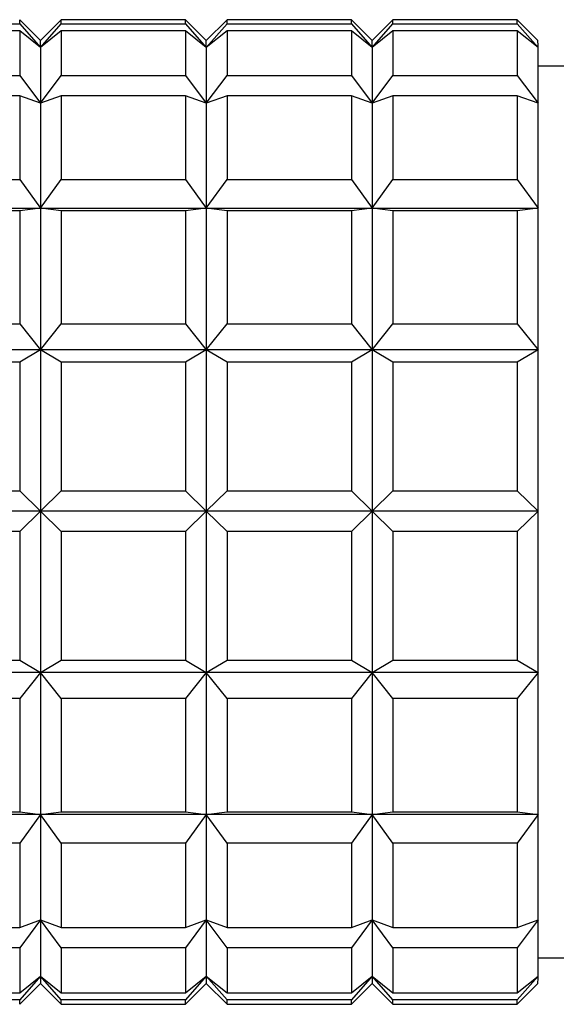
# Model space of a CAD drawing. Header units: inches. Extents: x 1.5 to 32, y 0 to 21.9.
# Tile 30 of 64: x 10.077 to 10.281, y 16.406 to 16.78. Entities that reach past the tile are written whole.
import ezdxf

# ---------------------------------------------------------------- set-up
doc = ezdxf.new("R2010")
doc.units = ezdxf.units.IN
doc.header["$MEASUREMENT"] = 0

msp = doc.modelspace()

# ---------------------------------------------------------------- linework, layer by layer
at = {"color": 7, "linetype": 'Continuous', "lineweight": 25}
for p, q in [((10.0849748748, 16.7720037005), (10.0771008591, 16.7798777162)), ((10.0928488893, 16.7798777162), (10.0849748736, 16.7720037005)), ((10.1400929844, 16.7798777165), (10.09284889, 16.7798777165)), ((10.1479670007, 16.7720037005), (10.140092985, 16.7798777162)), ((10.1558410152, 16.7798777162), (10.1479669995, 16.7720037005)), ((10.2030851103, 16.7798777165), (10.1558410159, 16.7798777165)), ((10.2109591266, 16.7720037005), (10.2030851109, 16.7798777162)), ((10.2188331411, 16.7798777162), (10.2109591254, 16.7720037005)), ((10.2660772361, 16.7798777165), (10.2188331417, 16.7798777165)), ((10.2739512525, 16.7720037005), (10.2660772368, 16.7798777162)), ((10.0298581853, 16.7782639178), (10.0771022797, 16.7782639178)), ((10.0771031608, 16.7756119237), (10.0298590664, 16.7756119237)), ((10.0771022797, 16.7782639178), (10.0849766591, 16.7693379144)), ((10.0849766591, 16.7693379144), (10.0771031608, 16.7756119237)), ((10.0849766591, 16.7693379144), (10.0928503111, 16.7782639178)), ((10.0928511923, 16.7756119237), (10.0849766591, 16.7693379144)), ((10.0928503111, 16.7782639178), (10.1400944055, 16.7782639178)), ((10.1400952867, 16.7756119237), (10.0928511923, 16.7756119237)), ((10.1400944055, 16.7782639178), (10.147968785, 16.7693379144)), ((10.147968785, 16.7693379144), (10.1400952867, 16.7756119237)), ((10.147968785, 16.7693379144), (10.155842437, 16.7782639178)), ((10.1558433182, 16.7756119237), (10.147968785, 16.7693379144)), ((10.155842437, 16.7782639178), (10.2030865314, 16.7782639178)), ((10.2030874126, 16.7756119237), (10.1558433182, 16.7756119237)), ((10.2030865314, 16.7782639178), (10.2109609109, 16.7693379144)), ((10.2109609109, 16.7693379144), (10.2030874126, 16.7756119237)), ((10.2109609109, 16.7693379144), (10.2188345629, 16.7782639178)), ((10.218835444, 16.7756119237), (10.2109609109, 16.7693379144)), ((10.2188345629, 16.7782639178), (10.2660786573, 16.7782639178)), ((10.2660795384, 16.7756119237), (10.218835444, 16.7756119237)), ((10.2660786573, 16.7782639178), (10.2739530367, 16.7693379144)), ((10.2739530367, 16.7693379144), (10.2660795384, 16.7756119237)), ((10.3999355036, 16.7621611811), (10.2739546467, 16.7621611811)), ((10.0298617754, 16.758698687), (10.0771058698, 16.758698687)), ((10.0771058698, 16.758698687), (10.0849800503, 16.7481651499)), ((10.0849800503, 16.7481651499), (10.0928539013, 16.758698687)), ((10.0928539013, 16.758698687), (10.1400979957, 16.758698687)), ((10.1400979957, 16.758698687), (10.1479721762, 16.7481651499)), ((10.1479721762, 16.7481651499), (10.1558460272, 16.758698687)), ((10.1558460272, 16.758698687), (10.2030901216, 16.758698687)), ((10.2030901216, 16.758698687), (10.2109643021, 16.7481651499)), ((10.2109643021, 16.7481651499), (10.218838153, 16.758698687)), ((10.218838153, 16.758698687), (10.2660822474, 16.758698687)), ((10.2660822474, 16.758698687), (10.273956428, 16.7481651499)), ((10.0771066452, 16.7510079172), (10.0298625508, 16.7510079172)), ((10.0849800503, 16.7481651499), (10.0771066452, 16.7510079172)), ((10.0928546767, 16.7510079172), (10.0849800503, 16.7481651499)), ((10.1400987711, 16.7510079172), (10.0928546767, 16.7510079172)), ((10.1479721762, 16.7481651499), (10.1400987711, 16.7510079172)), ((10.1558468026, 16.7510079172), (10.1479721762, 16.7481651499)), ((10.203090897, 16.7510079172), (10.1558468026, 16.7510079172)), ((10.2109643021, 16.7481651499), (10.203090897, 16.7510079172)), ((10.2188389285, 16.7510079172), (10.2109643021, 16.7481651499)), ((10.2660830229, 16.7510079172), (10.2188389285, 16.7510079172)), ((10.273956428, 16.7481651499), (10.2660830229, 16.7510079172)), ((10.0298647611, 16.7191320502), (10.0771088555, 16.7191320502)), ((10.0771088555, 16.7191320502), (10.0849828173, 16.7082614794)), ((10.0849828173, 16.7082614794), (10.092856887, 16.7191320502)), ((10.092856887, 16.7191320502), (10.1401009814, 16.7191320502)), ((10.1401009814, 16.7191320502), (10.1479749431, 16.7082614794)), ((10.1479749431, 16.7082614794), (10.1558490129, 16.7191320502)), ((10.1558490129, 16.7191320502), (10.2030931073, 16.7191320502)), ((10.2030931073, 16.7191320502), (10.210967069, 16.7082614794)), ((10.210967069, 16.7082614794), (10.2188411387, 16.7191320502)), ((10.2188411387, 16.7191320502), (10.2660852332, 16.7191320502)), ((10.2660852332, 16.7191320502), (10.2739591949, 16.7082614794)), ((10.0219906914, 16.7082614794), (10.0849828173, 16.7082614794)), ((10.0771094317, 16.707330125), (10.0298653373, 16.707330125)), ((10.0849828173, 16.7082614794), (10.0771094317, 16.707330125)), ((10.0928574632, 16.707330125), (10.0849828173, 16.7082614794)), ((10.0849828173, 16.7082614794), (10.1479749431, 16.7082614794)), ((10.1401015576, 16.707330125), (10.0928574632, 16.707330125)), ((10.1479749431, 16.7082614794), (10.1401015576, 16.707330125)), ((10.1558495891, 16.707330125), (10.1479749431, 16.7082614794)), ((10.1479749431, 16.7082614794), (10.210967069, 16.7082614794)), ((10.2030936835, 16.707330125), (10.1558495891, 16.707330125)), ((10.210967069, 16.7082614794), (10.2030936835, 16.707330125)), ((10.2188417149, 16.707330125), (10.210967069, 16.7082614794)), ((10.210967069, 16.7082614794), (10.2739591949, 16.7082614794)), ((10.2660858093, 16.707330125), (10.2188417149, 16.707330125)), ((10.2739591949, 16.7082614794), (10.2660858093, 16.707330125)), ((10.0298667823, 16.6643363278), (10.0771108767, 16.6643363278)), ((10.0771108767, 16.6643363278), (10.0849846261, 16.6544398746)), ((10.0849846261, 16.6544398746), (10.0928589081, 16.6643363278)), ((10.0928589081, 16.6643363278), (10.1401030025, 16.6643363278)), ((10.1401030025, 16.6643363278), (10.147976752, 16.6544398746)), ((10.147976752, 16.6544398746), (10.155851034, 16.6643363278)), ((10.155851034, 16.6643363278), (10.2030951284, 16.6643363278)), ((10.2030951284, 16.6643363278), (10.2109688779, 16.6544398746)), ((10.2109688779, 16.6544398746), (10.2188431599, 16.6643363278)), ((10.2188431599, 16.6643363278), (10.2660872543, 16.6643363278)), ((10.2660872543, 16.6643363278), (10.2739610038, 16.6544398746)), ((10.0849846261, 16.6544398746), (10.0219925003, 16.6544398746)), ((10.0849846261, 16.6544398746), (10.0771111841, 16.6498467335)), ((10.0928592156, 16.6498467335), (10.0849846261, 16.6544398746)), ((10.147976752, 16.6544398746), (10.0849846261, 16.6544398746)), ((10.147976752, 16.6544398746), (10.14010331, 16.6498467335)), ((10.1558513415, 16.6498467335), (10.147976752, 16.6544398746)), ((10.2109688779, 16.6544398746), (10.147976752, 16.6544398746)), ((10.2109688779, 16.6544398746), (10.2030954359, 16.6498467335)), ((10.2188434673, 16.6498467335), (10.2109688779, 16.6544398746)), ((10.2739610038, 16.6544398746), (10.2109688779, 16.6544398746)), ((10.2739610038, 16.6544398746), (10.2660875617, 16.6498467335)), ((10.0771111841, 16.6498467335), (10.0298670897, 16.6498467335)), ((10.14010331, 16.6498467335), (10.0928592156, 16.6498467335)), ((10.2030954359, 16.6498467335), (10.1558513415, 16.6498467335)), ((10.2660875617, 16.6498467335), (10.2188434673, 16.6498467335)), ((10.0298675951, 16.6009206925), (10.0771116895, 16.6009206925)), ((10.0771116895, 16.6009206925), (10.0849852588, 16.5931920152)), ((10.0849852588, 16.5931920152), (10.092859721, 16.6009206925)), ((10.092859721, 16.6009206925), (10.1401038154, 16.6009206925)), ((10.1401038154, 16.6009206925), (10.1479773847, 16.5931920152)), ((10.1479773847, 16.5931920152), (10.1558518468, 16.6009206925)), ((10.1558518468, 16.6009206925), (10.2030959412, 16.6009206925)), ((10.2030959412, 16.6009206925), (10.2109695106, 16.5931920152)), ((10.2109695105, 16.5931920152), (10.2188439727, 16.6009206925)), ((10.2188439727, 16.6009206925), (10.2660880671, 16.6009206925)), ((10.2660880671, 16.6009206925), (10.2739616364, 16.5931920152)), ((10.0849852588, 16.5931920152), (10.0219931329, 16.5931920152)), ((10.0849852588, 16.5931920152), (10.0771116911, 16.5854910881)), ((10.0928597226, 16.5854910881), (10.0849852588, 16.5931920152)), ((10.1479773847, 16.5931920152), (10.0849852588, 16.5931920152)), ((10.1479773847, 16.5931920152), (10.140103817, 16.5854910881)), ((10.1558518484, 16.5854910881), (10.1479773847, 16.5931920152)), ((10.2109695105, 16.5931920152), (10.1479773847, 16.5931920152)), ((10.2109695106, 16.5931920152), (10.2030959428, 16.5854910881)), ((10.2188439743, 16.5854910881), (10.2109695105, 16.5931920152)), ((10.2739616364, 16.5931920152), (10.2109695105, 16.5931920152)), ((10.2739616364, 16.5931920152), (10.2660880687, 16.5854910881)), ((10.0771116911, 16.5854910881), (10.0298675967, 16.5854910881)), ((10.140103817, 16.5854910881), (10.0928597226, 16.5854910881)), ((10.2030959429, 16.5854910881), (10.1558518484, 16.5854910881)), ((10.2660880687, 16.5854910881), (10.2188439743, 16.5854910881)), ((10.0298671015, 16.5365340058), (10.0771111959, 16.5365340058)), ((10.0771111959, 16.5365340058), (10.0849846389, 16.531905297)), ((10.0849846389, 16.531905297), (10.0928592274, 16.5365340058)), ((10.0928592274, 16.5365340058), (10.1401033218, 16.5365340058)), ((10.1401033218, 16.5365340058), (10.1479767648, 16.531905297)), ((10.1479767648, 16.531905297), (10.1558513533, 16.5365340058)), ((10.1558513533, 16.5365340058), (10.2030954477, 16.5365340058)), ((10.2030954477, 16.5365340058), (10.2109688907, 16.531905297)), ((10.2109688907, 16.531905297), (10.2188434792, 16.5365340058)), ((10.2188434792, 16.5365340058), (10.2660875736, 16.5365340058)), ((10.2660875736, 16.5365340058), (10.2739610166, 16.531905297)), ((10.0849846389, 16.531905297), (10.021992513, 16.531905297)), ((10.0849846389, 16.531905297), (10.0771108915, 16.5220254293)), ((10.092858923, 16.5220254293), (10.0849846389, 16.531905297)), ((10.1479767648, 16.531905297), (10.0849846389, 16.531905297)), ((10.1479767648, 16.531905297), (10.1401030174, 16.5220254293)), ((10.1558510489, 16.5220254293), (10.1479767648, 16.531905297)), ((10.2109688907, 16.531905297), (10.1479767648, 16.531905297)), ((10.2109688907, 16.531905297), (10.2030951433, 16.5220254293)), ((10.2188431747, 16.5220254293), (10.2109688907, 16.531905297)), ((10.2739610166, 16.531905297), (10.2109688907, 16.531905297)), ((10.2739610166, 16.531905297), (10.2660872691, 16.5220254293)), ((10.0771108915, 16.5220254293), (10.0298667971, 16.5220254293)), ((10.1401030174, 16.5220254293), (10.092858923, 16.5220254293)), ((10.2030951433, 16.5220254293), (10.1558510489, 16.5220254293)), ((10.2660872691, 16.5220254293), (10.2188431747, 16.5220254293)), ((10.0849828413, 16.4779718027), (10.0219907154, 16.4779718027)), ((10.0298653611, 16.4789422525), (10.0771094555, 16.4789422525)), ((10.0849828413, 16.4779718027), (10.0771088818, 16.4671046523)), ((10.0771094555, 16.4789422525), (10.0849828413, 16.4779718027)), ((10.0849828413, 16.4779718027), (10.092857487, 16.4789422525)), ((10.1479749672, 16.4779718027), (10.0849828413, 16.4779718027)), ((10.0928569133, 16.4671046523), (10.0849828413, 16.4779718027)), ((10.092857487, 16.4789422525), (10.1401015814, 16.4789422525)), ((10.1479749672, 16.4779718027), (10.1401010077, 16.4671046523)), ((10.1401015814, 16.4789422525), (10.1479749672, 16.4779718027)), ((10.1479749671, 16.4779718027), (10.1558496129, 16.4789422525)), ((10.210967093, 16.4779718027), (10.1479749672, 16.4779718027)), ((10.1558490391, 16.4671046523), (10.1479749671, 16.4779718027)), ((10.1558496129, 16.4789422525), (10.2030937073, 16.4789422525)), ((10.210967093, 16.4779718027), (10.2030931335, 16.4671046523)), ((10.2030937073, 16.4789422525), (10.210967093, 16.4779718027)), ((10.210967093, 16.4779718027), (10.2188417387, 16.4789422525)), ((10.2739592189, 16.4779718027), (10.210967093, 16.4779718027)), ((10.218841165, 16.4671046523), (10.210967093, 16.4779718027)), ((10.2188417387, 16.4789422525), (10.2660858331, 16.4789422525)), ((10.2739592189, 16.4779718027), (10.2660852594, 16.4671046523)), ((10.2660858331, 16.4789422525), (10.2739592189, 16.4779718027)), ((10.0771088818, 16.4671046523), (10.0298647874, 16.4671046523)), ((10.1401010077, 16.4671046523), (10.0928569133, 16.4671046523)), ((10.2030931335, 16.4671046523), (10.1558490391, 16.4671046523)), ((10.2660852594, 16.4671046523), (10.218841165, 16.4671046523)), ((10.0298625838, 16.435091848), (10.0771066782, 16.435091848)), ((10.0849800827, 16.4378967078), (10.0771059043, 16.4273530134)), ((10.0771066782, 16.435091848), (10.0849800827, 16.4378967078)), ((10.0849800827, 16.4378967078), (10.0928547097, 16.435091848)), ((10.0928539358, 16.4273530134), (10.0849800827, 16.4378967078)), ((10.0928547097, 16.435091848), (10.1400988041, 16.435091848)), ((10.1479722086, 16.4378967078), (10.1400980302, 16.4273530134)), ((10.1400988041, 16.435091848), (10.1479722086, 16.4378967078)), ((10.1479722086, 16.4378967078), (10.1558468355, 16.435091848)), ((10.1558460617, 16.4273530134), (10.1479722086, 16.4378967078)), ((10.1558468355, 16.435091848), (10.2030909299, 16.435091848)), ((10.2109643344, 16.4378967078), (10.2030901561, 16.4273530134)), ((10.2030909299, 16.435091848), (10.2109643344, 16.4378967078)), ((10.2109643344, 16.4378967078), (10.2188389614, 16.435091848)), ((10.2188381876, 16.4273530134), (10.2109643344, 16.4378967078)), ((10.2188389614, 16.435091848), (10.2660830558, 16.435091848)), ((10.2739564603, 16.4378967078), (10.266082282, 16.4273530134)), ((10.2660830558, 16.435091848), (10.2739564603, 16.4378967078)), ((10.0771059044, 16.4273530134), (10.0298618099, 16.4273530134)), ((10.1400980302, 16.4273530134), (10.0928539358, 16.4273530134)), ((10.2030901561, 16.4273530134), (10.1558460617, 16.4273530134)), ((10.266082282, 16.4273530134), (10.2188381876, 16.4273530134)), ((10.2739546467, 16.4235785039), (10.3999355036, 16.4235785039)), ((10.0849766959, 16.4165136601), (10.0771023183, 16.4075651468)), ((10.0771031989, 16.4102717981), (10.0849766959, 16.4165136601)), ((10.0849766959, 16.4165136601), (10.0928512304, 16.4102717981)), ((10.0928503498, 16.4075651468), (10.0849766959, 16.4165136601)), ((10.1479688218, 16.4165136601), (10.1400944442, 16.4075651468)), ((10.1400953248, 16.4102717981), (10.1479688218, 16.4165136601)), ((10.1479688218, 16.4165136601), (10.1558433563, 16.4102717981)), ((10.1558424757, 16.4075651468), (10.1479688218, 16.4165136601)), ((10.2109609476, 16.4165136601), (10.2030865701, 16.4075651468)), ((10.2030874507, 16.4102717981), (10.2109609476, 16.4165136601)), ((10.2109609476, 16.4165136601), (10.2188354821, 16.4102717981)), ((10.2188346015, 16.4075651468), (10.2109609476, 16.4165136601)), ((10.2739530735, 16.4165136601), (10.2660786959, 16.4075651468)), ((10.2660795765, 16.4102717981), (10.2739530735, 16.4165136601)), ((10.0771008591, 16.4058619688), (10.0849748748, 16.4137359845)), ((10.0849748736, 16.4137359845), (10.0928488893, 16.4058619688)), ((10.140092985, 16.4058619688), (10.1479670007, 16.4137359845)), ((10.1479669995, 16.4137359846), (10.1558410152, 16.4058619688)), ((10.2030851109, 16.4058619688), (10.2109591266, 16.4137359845)), ((10.2109591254, 16.4137359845), (10.2188331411, 16.4058619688)), ((10.2660772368, 16.4058619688), (10.2739512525, 16.4137359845)), ((10.0298591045, 16.4102717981), (10.0771031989, 16.4102717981)), ((10.0928512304, 16.4102717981), (10.1400953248, 16.4102717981)), ((10.1558433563, 16.4102717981), (10.2030874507, 16.4102717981)), ((10.2188354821, 16.4102717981), (10.2660795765, 16.4102717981)), ((10.0771023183, 16.4075651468), (10.0298582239, 16.4075651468)), ((10.09284889, 16.4058619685), (10.1400929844, 16.4058619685)), ((10.1400944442, 16.4075651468), (10.0928503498, 16.4075651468)), ((10.1558410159, 16.4058619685), (10.2030851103, 16.4058619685)), ((10.2030865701, 16.4075651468), (10.1558424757, 16.4075651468)), ((10.2188331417, 16.4058619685), (10.2660772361, 16.4058619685)), ((10.2660786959, 16.4075651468), (10.2188346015, 16.4075651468))]:
    msp.add_line(p, q, dxfattribs=at)
at = {"color": 7, "linetype": 'Continuous', "lineweight": 25, "flags": 128}
for points in [[(10.0771031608, 16.7756119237), (10.0771035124, 16.7741875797), (10.0771038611, 16.7725619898), (10.0771042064, 16.7707369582), (10.077104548, 16.7687145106), (10.0771048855, 16.7664968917), (10.0771052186, 16.7640865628), (10.0771055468, 16.7614861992), (10.0771058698, 16.758698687)], [(10.0928511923, 16.7756119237), (10.0928515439, 16.7741875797), (10.0928518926, 16.7725619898), (10.0928522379, 16.7707369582), (10.0928525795, 16.7687145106), (10.092852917, 16.7664968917), (10.0928532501, 16.7640865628), (10.0928535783, 16.7614861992), (10.0928539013, 16.758698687)], [(10.1400952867, 16.7756119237), (10.1400956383, 16.7741875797), (10.140095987, 16.7725619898), (10.1400963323, 16.7707369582), (10.1400966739, 16.7687145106), (10.1400970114, 16.7664968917), (10.1400973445, 16.7640865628), (10.1400976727, 16.7614861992), (10.1400979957, 16.758698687)], [(10.1558433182, 16.7756119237), (10.1558436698, 16.7741875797), (10.1558440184, 16.7725619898), (10.1558443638, 16.7707369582), (10.1558447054, 16.7687145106), (10.1558450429, 16.7664968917), (10.1558453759, 16.7640865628), (10.1558457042, 16.7614861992), (10.1558460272, 16.758698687)], [(10.2030874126, 16.7756119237), (10.2030877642, 16.7741875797), (10.2030881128, 16.7725619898), (10.2030884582, 16.7707369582), (10.2030887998, 16.7687145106), (10.2030891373, 16.7664968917), (10.2030894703, 16.7640865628), (10.2030897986, 16.7614861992), (10.2030901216, 16.758698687)], [(10.218835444, 16.7756119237), (10.2188357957, 16.7741875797), (10.2188361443, 16.7725619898), (10.2188364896, 16.7707369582), (10.2188368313, 16.7687145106), (10.2188371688, 16.7664968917), (10.2188375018, 16.7640865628), (10.21883783, 16.7614861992), (10.218838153, 16.758698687)], [(10.2660795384, 16.7756119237), (10.2660798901, 16.7741875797), (10.2660802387, 16.7725619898), (10.266080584, 16.7707369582), (10.2660809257, 16.7687145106), (10.2660812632, 16.7664968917), (10.2660815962, 16.7640865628), (10.2660819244, 16.7614861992), (10.2660822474, 16.758698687)], [(10.0849766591, 16.7693379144), (10.0849771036, 16.7678269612), (10.0849775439, 16.7659829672), (10.0849779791, 16.7638094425), (10.0849784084, 16.7613105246), (10.084978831, 16.7584909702), (10.084979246, 16.7553561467), (10.0849796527, 16.7519120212), (10.0849800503, 16.7481651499)], [(10.147968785, 16.7693379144), (10.1479692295, 16.7678269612), (10.1479696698, 16.7659829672), (10.147970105, 16.7638094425), (10.1479705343, 16.7613105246), (10.1479709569, 16.7584909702), (10.1479713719, 16.7553561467), (10.1479717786, 16.7519120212), (10.1479721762, 16.7481651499)], [(10.2109609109, 16.7693379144), (10.2109613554, 16.7678269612), (10.2109617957, 16.7659829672), (10.2109622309, 16.7638094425), (10.2109626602, 16.7613105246), (10.2109630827, 16.7584909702), (10.2109634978, 16.7553561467), (10.2109639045, 16.7519120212), (10.2109643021, 16.7481651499)], [(10.273956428, 16.7481651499), (10.2739560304, 16.7519120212), (10.2739556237, 16.7553561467), (10.2739552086, 16.7584909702), (10.2739547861, 16.7613105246), (10.2739543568, 16.7638094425), (10.2739539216, 16.7659829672), (10.2739534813, 16.7678269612), (10.2739530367, 16.7693379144)], [(10.0771066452, 16.7510079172), (10.0771069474, 16.747595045), (10.0771072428, 16.7440104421), (10.0771075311, 16.7402580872), (10.077107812, 16.7363421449), (10.0771080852, 16.7322669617), (10.0771083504, 16.7280370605), (10.0771086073, 16.7236571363), (10.0771088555, 16.7191320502)], [(10.0928546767, 16.7510079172), (10.0928549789, 16.747595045), (10.0928552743, 16.7440104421), (10.0928555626, 16.7402580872), (10.0928558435, 16.7363421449), (10.0928561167, 16.7322669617), (10.0928563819, 16.7280370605), (10.0928566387, 16.7236571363), (10.092856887, 16.7191320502)], [(10.1400987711, 16.7510079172), (10.1400990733, 16.747595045), (10.1400993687, 16.7440104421), (10.140099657, 16.7402580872), (10.1400999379, 16.7363421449), (10.1401002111, 16.7322669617), (10.1401004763, 16.7280370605), (10.1401007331, 16.7236571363), (10.1401009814, 16.7191320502)], [(10.1558468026, 16.7510079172), (10.1558471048, 16.747595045), (10.1558474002, 16.7440104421), (10.1558476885, 16.7402580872), (10.1558479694, 16.7363421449), (10.1558482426, 16.7322669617), (10.1558485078, 16.7280370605), (10.1558487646, 16.7236571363), (10.1558490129, 16.7191320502)], [(10.203090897, 16.7510079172), (10.2030911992, 16.747595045), (10.2030914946, 16.7440104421), (10.2030917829, 16.7402580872), (10.2030920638, 16.7363421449), (10.203092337, 16.7322669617), (10.2030926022, 16.7280370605), (10.203092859, 16.7236571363), (10.2030931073, 16.7191320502)], [(10.2188389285, 16.7510079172), (10.2188392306, 16.747595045), (10.218839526, 16.7440104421), (10.2188398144, 16.7402580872), (10.2188400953, 16.7363421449), (10.2188403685, 16.7322669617), (10.2188406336, 16.7280370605), (10.2188408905, 16.7236571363), (10.2188411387, 16.7191320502)], [(10.2660830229, 16.7510079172), (10.266083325, 16.747595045), (10.2660836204, 16.7440104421), (10.2660839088, 16.7402580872), (10.2660841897, 16.7363421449), (10.2660844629, 16.7322669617), (10.266084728, 16.7280370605), (10.2660849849, 16.7236571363), (10.2660852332, 16.7191320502)], [(10.0849800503, 16.7481651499), (10.0849804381, 16.7441226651), (10.0849808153, 16.739792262), (10.0849811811, 16.7351821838), (10.084981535, 16.7303012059), (10.0849818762, 16.7251586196), (10.084982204, 16.719764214), (10.0849825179, 16.7141282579), (10.0849828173, 16.7082614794)], [(10.1479721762, 16.7481651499), (10.147972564, 16.7441226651), (10.1479729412, 16.739792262), (10.147973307, 16.7351821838), (10.1479736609, 16.7303012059), (10.147974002, 16.7251586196), (10.1479743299, 16.719764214), (10.1479746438, 16.7141282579), (10.1479749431, 16.7082614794)], [(10.2109643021, 16.7481651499), (10.2109646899, 16.7441226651), (10.210965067, 16.739792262), (10.2109654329, 16.7351821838), (10.2109657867, 16.7303012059), (10.2109661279, 16.7251586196), (10.2109664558, 16.719764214), (10.2109667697, 16.7141282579), (10.210967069, 16.7082614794)], [(10.2739591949, 16.7082614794), (10.2739588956, 16.7141282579), (10.2739585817, 16.719764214), (10.2739582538, 16.7251586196), (10.2739579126, 16.7303012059), (10.2739575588, 16.7351821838), (10.2739571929, 16.739792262), (10.2739568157, 16.7441226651), (10.273956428, 16.7481651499)], [(10.0771094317, 16.707330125), (10.077109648, 16.7023403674), (10.0771098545, 16.6972291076), (10.077110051, 16.6920020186), (10.0771102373, 16.6866649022), (10.0771104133, 16.6812236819), (10.0771105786, 16.675684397), (10.0771107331, 16.6700531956), (10.0771108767, 16.6643363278)], [(10.0849828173, 16.7082614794), (10.0849831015, 16.7021750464), (10.0849833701, 16.6958805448), (10.0849836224, 16.6893899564), (10.0849838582, 16.6827156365), (10.0849840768, 16.67587029), (10.0849842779, 16.6688669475), (10.0849844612, 16.6617189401), (10.0849846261, 16.6544398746)], [(10.0928574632, 16.707330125), (10.0928576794, 16.7023403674), (10.092857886, 16.6972291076), (10.0928580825, 16.6920020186), (10.0928582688, 16.6866649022), (10.0928584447, 16.6812236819), (10.0928586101, 16.675684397), (10.0928587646, 16.6700531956), (10.0928589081, 16.6643363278)], [(10.1401015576, 16.707330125), (10.1401017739, 16.7023403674), (10.1401019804, 16.6972291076), (10.1401021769, 16.6920020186), (10.1401023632, 16.6866649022), (10.1401025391, 16.6812236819), (10.1401027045, 16.675684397), (10.140102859, 16.6700531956), (10.1401030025, 16.6643363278)], [(10.1479749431, 16.7082614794), (10.1479752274, 16.7021750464), (10.1479754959, 16.6958805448), (10.1479757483, 16.6893899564), (10.1479759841, 16.6827156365), (10.1479762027, 16.67587029), (10.1479764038, 16.6688669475), (10.147976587, 16.6617189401), (10.147976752, 16.6544398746)], [(10.1558495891, 16.707330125), (10.1558498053, 16.7023403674), (10.1558500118, 16.6972291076), (10.1558502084, 16.6920020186), (10.1558503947, 16.6866649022), (10.1558505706, 16.6812236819), (10.1558507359, 16.675684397), (10.1558508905, 16.6700531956), (10.155851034, 16.6643363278)], [(10.2030936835, 16.707330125), (10.2030938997, 16.7023403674), (10.2030941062, 16.6972291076), (10.2030943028, 16.6920020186), (10.2030944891, 16.6866649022), (10.203094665, 16.6812236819), (10.2030948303, 16.675684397), (10.2030949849, 16.6700531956), (10.2030951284, 16.6643363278)], [(10.210967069, 16.7082614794), (10.2109673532, 16.7021750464), (10.2109676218, 16.6958805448), (10.2109678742, 16.6893899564), (10.2109681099, 16.6827156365), (10.2109683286, 16.67587029), (10.2109685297, 16.6688669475), (10.2109687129, 16.6617189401), (10.2109688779, 16.6544398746)], [(10.2188417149, 16.707330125), (10.2188419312, 16.7023403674), (10.2188421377, 16.6972291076), (10.2188423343, 16.6920020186), (10.2188425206, 16.6866649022), (10.2188426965, 16.6812236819), (10.2188428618, 16.675684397), (10.2188430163, 16.6700531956), (10.2188431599, 16.6643363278)], [(10.2660858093, 16.707330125), (10.2660860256, 16.7023403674), (10.2660862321, 16.6972291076), (10.2660864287, 16.6920020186), (10.266086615, 16.6866649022), (10.2660867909, 16.6812236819), (10.2660869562, 16.675684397), (10.2660871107, 16.6700531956), (10.2660872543, 16.6643363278)], [(10.2739610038, 16.6544398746), (10.2739608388, 16.6617189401), (10.2739606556, 16.6688669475), (10.2739604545, 16.67587029), (10.2739602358, 16.6827156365), (10.2739600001, 16.6893899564), (10.2739597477, 16.6958805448), (10.2739594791, 16.7021750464), (10.2739591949, 16.7082614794)], [(10.0849846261, 16.6544398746), (10.0849847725, 16.647043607), (10.0849849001, 16.6395442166), (10.0849850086, 16.6319559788), (10.0849850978, 16.6242933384), (10.0849851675, 16.6165708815), (10.0849852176, 16.6088033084), (10.0849852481, 16.6010054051), (10.0849852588, 16.5931920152)], [(10.147976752, 16.6544398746), (10.1479768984, 16.647043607), (10.147977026, 16.6395442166), (10.1479771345, 16.6319559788), (10.1479772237, 16.6242933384), (10.1479772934, 16.6165708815), (10.1479773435, 16.6088033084), (10.147977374, 16.6010054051), (10.1479773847, 16.5931920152)], [(10.2109688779, 16.6544398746), (10.2109690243, 16.647043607), (10.2109691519, 16.6395442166), (10.2109692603, 16.6319559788), (10.2109693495, 16.6242933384), (10.2109694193, 16.6165708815), (10.2109694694, 16.6088033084), (10.2109694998, 16.6010054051), (10.2109695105, 16.5931920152)], [(10.2739616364, 16.5931920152), (10.2739616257, 16.6010054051), (10.2739615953, 16.6088033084), (10.2739615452, 16.6165708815), (10.2739614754, 16.6242933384), (10.2739613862, 16.6319559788), (10.2739612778, 16.6395442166), (10.2739611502, 16.647043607), (10.2739610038, 16.6544398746)], [(10.0771111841, 16.6498467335), (10.0771112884, 16.6438819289), (10.0771113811, 16.6378605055), (10.0771114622, 16.6317891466), (10.0771115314, 16.6256745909), (10.0771115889, 16.619523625), (10.0771116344, 16.6133430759), (10.0771116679, 16.6071398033), (10.0771116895, 16.6009206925)], [(10.0928592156, 16.6498467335), (10.0928593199, 16.6438819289), (10.0928594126, 16.6378605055), (10.0928594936, 16.6317891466), (10.0928595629, 16.6256745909), (10.0928596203, 16.619523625), (10.0928596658, 16.6133430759), (10.0928596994, 16.6071398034), (10.092859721, 16.6009206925)], [(10.14010331, 16.6498467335), (10.1401034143, 16.6438819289), (10.140103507, 16.6378605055), (10.140103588, 16.6317891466), (10.1401036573, 16.6256745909), (10.1401037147, 16.619523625), (10.1401037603, 16.6133430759), (10.1401037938, 16.6071398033), (10.1401038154, 16.6009206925)], [(10.1558513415, 16.6498467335), (10.1558514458, 16.6438819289), (10.1558515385, 16.6378605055), (10.1558516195, 16.6317891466), (10.1558516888, 16.6256745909), (10.1558517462, 16.619523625), (10.1558517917, 16.6133430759), (10.1558518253, 16.6071398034), (10.1558518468, 16.6009206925)], [(10.2030954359, 16.6498467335), (10.2030955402, 16.6438819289), (10.2030956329, 16.6378605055), (10.2030957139, 16.6317891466), (10.2030957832, 16.6256745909), (10.2030958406, 16.619523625), (10.2030958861, 16.6133430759), (10.2030959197, 16.6071398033), (10.2030959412, 16.6009206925)], [(10.2188434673, 16.6498467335), (10.2188435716, 16.6438819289), (10.2188436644, 16.6378605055), (10.2188437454, 16.6317891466), (10.2188438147, 16.6256745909), (10.2188438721, 16.619523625), (10.2188439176, 16.6133430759), (10.2188439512, 16.6071398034), (10.2188439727, 16.6009206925)], [(10.2660875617, 16.6498467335), (10.266087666, 16.6438819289), (10.2660877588, 16.6378605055), (10.2660878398, 16.6317891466), (10.2660879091, 16.6256745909), (10.2660879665, 16.619523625), (10.266088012, 16.6133430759), (10.2660880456, 16.6071398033), (10.2660880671, 16.6009206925)], [(10.0849852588, 16.5931920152), (10.0849852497, 16.585378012), (10.0849852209, 16.57757827), (10.0849851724, 16.5698076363), (10.0849851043, 16.5620809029), (10.0849850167, 16.554412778), (10.0849849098, 16.5468178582), (10.0849847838, 16.5393106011), (10.0849846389, 16.531905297)], [(10.1479773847, 16.5931920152), (10.1479773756, 16.585378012), (10.1479773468, 16.57757827), (10.1479772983, 16.5698076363), (10.1479772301, 16.5620809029), (10.1479771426, 16.554412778), (10.1479770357, 16.5468178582), (10.1479769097, 16.5393106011), (10.1479767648, 16.531905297)], [(10.2109695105, 16.5931920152), (10.2109695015, 16.585378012), (10.2109694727, 16.57757827), (10.2109694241, 16.5698076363), (10.210969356, 16.5620809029), (10.2109692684, 16.554412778), (10.2109691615, 16.5468178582), (10.2109690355, 16.5393106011), (10.2109688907, 16.531905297)], [(10.2739610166, 16.531905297), (10.2739611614, 16.5393106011), (10.2739612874, 16.5468178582), (10.2739613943, 16.554412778), (10.2739614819, 16.5620809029), (10.27396155, 16.5698076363), (10.2739615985, 16.57757827), (10.2739616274, 16.585378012), (10.2739616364, 16.5931920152)], [(10.0771116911, 16.5854910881), (10.0771116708, 16.5792706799), (10.0771116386, 16.5730653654), (10.0771115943, 16.5668820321), (10.0771115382, 16.5607275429), (10.0771114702, 16.5546087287), (10.0771113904, 16.5485323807), (10.077111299, 16.5425052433), (10.0771111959, 16.5365340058)], [(10.0928597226, 16.5854910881), (10.0928597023, 16.5792706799), (10.09285967, 16.5730653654), (10.0928596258, 16.5668820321), (10.0928595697, 16.5607275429), (10.0928595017, 16.5546087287), (10.0928594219, 16.5485323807), (10.0928593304, 16.5425052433), (10.0928592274, 16.5365340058)], [(10.140103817, 16.5854910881), (10.1401037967, 16.5792706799), (10.1401037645, 16.5730653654), (10.1401037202, 16.5668820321), (10.1401036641, 16.5607275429), (10.1401035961, 16.5546087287), (10.1401035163, 16.5485323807), (10.1401034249, 16.5425052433), (10.1401033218, 16.5365340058)], [(10.1558518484, 16.5854910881), (10.1558518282, 16.5792706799), (10.1558517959, 16.5730653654), (10.1558517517, 16.5668820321), (10.1558516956, 16.5607275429), (10.1558516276, 16.5546087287), (10.1558515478, 16.5485323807), (10.1558514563, 16.5425052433), (10.1558513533, 16.5365340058)], [(10.2030959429, 16.5854910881), (10.2030959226, 16.5792706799), (10.2030958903, 16.5730653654), (10.2030958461, 16.5668820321), (10.20309579, 16.5607275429), (10.203095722, 16.5546087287), (10.2030956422, 16.5485323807), (10.2030955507, 16.5425052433), (10.2030954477, 16.5365340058)], [(10.2188439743, 16.5854910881), (10.2188439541, 16.5792706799), (10.2188439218, 16.5730653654), (10.2188438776, 16.5668820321), (10.2188438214, 16.5607275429), (10.2188437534, 16.5546087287), (10.2188436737, 16.5485323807), (10.2188435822, 16.5425052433), (10.2188434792, 16.5365340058)], [(10.2660880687, 16.5854910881), (10.2660880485, 16.5792706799), (10.2660880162, 16.5730653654), (10.266087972, 16.5668820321), (10.2660879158, 16.5607275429), (10.2660878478, 16.5546087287), (10.2660877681, 16.5485323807), (10.2660876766, 16.5425052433), (10.2660875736, 16.5365340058)], [(10.0849846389, 16.531905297), (10.0849844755, 16.5246160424), (10.0849842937, 16.5174567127), (10.0849840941, 16.5104409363), (10.0849838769, 16.5035820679), (10.0849836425, 16.4968931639), (10.0849833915, 16.490386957), (10.0849831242, 16.4840758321), (10.0849828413, 16.4779718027)], [(10.1479767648, 16.531905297), (10.1479766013, 16.5246160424), (10.1479764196, 16.5174567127), (10.14797622, 16.5104409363), (10.1479760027, 16.5035820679), (10.1479757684, 16.496893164), (10.1479755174, 16.490386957), (10.1479752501, 16.4840758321), (10.1479749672, 16.4779718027)], [(10.2109688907, 16.531905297), (10.2109687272, 16.5246160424), (10.2109685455, 16.5174567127), (10.2109683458, 16.5104409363), (10.2109681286, 16.5035820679), (10.2109678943, 16.496893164), (10.2109676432, 16.490386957), (10.210967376, 16.4840758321), (10.210967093, 16.4779718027)], [(10.2739592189, 16.4779718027), (10.2739595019, 16.4840758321), (10.2739597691, 16.490386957), (10.2739600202, 16.496893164), (10.2739602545, 16.5035820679), (10.2739604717, 16.5104409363), (10.2739606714, 16.5174567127), (10.2739608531, 16.5246160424), (10.2739610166, 16.531905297)], [(10.0771108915, 16.5220254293), (10.0771107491, 16.5162996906), (10.0771105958, 16.5106589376), (10.0771104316, 16.5051094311), (10.0771102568, 16.4996573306), (10.0771100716, 16.4943086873), (10.0771098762, 16.4890694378), (10.0771096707, 16.4839453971), (10.0771094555, 16.4789422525)], [(10.092858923, 16.5220254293), (10.0928587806, 16.5162996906), (10.0928586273, 16.5106589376), (10.0928584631, 16.5051094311), (10.0928582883, 16.4996573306), (10.0928581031, 16.4943086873), (10.0928579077, 16.4890694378), (10.0928577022, 16.4839453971), (10.092857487, 16.4789422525)], [(10.1401030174, 16.5220254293), (10.140102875, 16.5162996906), (10.1401027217, 16.5106589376), (10.1401025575, 16.5051094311), (10.1401023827, 16.4996573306), (10.1401021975, 16.4943086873), (10.1401020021, 16.4890694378), (10.1401017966, 16.4839453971), (10.1401015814, 16.4789422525)], [(10.1558510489, 16.5220254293), (10.1558509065, 16.5162996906), (10.1558507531, 16.5106589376), (10.155850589, 16.5051094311), (10.1558504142, 16.4996573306), (10.155850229, 16.4943086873), (10.1558500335, 16.4890694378), (10.1558498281, 16.4839453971), (10.1558496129, 16.4789422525)], [(10.2030951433, 16.5220254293), (10.2030950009, 16.5162996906), (10.2030948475, 16.5106589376), (10.2030946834, 16.5051094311), (10.2030945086, 16.4996573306), (10.2030943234, 16.4943086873), (10.2030941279, 16.4890694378), (10.2030939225, 16.4839453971), (10.2030937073, 16.4789422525)], [(10.2188431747, 16.5220254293), (10.2188430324, 16.5162996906), (10.218842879, 16.5106589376), (10.2188427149, 16.5051094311), (10.2188425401, 16.4996573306), (10.2188423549, 16.4943086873), (10.2188421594, 16.4890694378), (10.218841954, 16.4839453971), (10.2188417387, 16.4789422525)], [(10.2660872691, 16.5220254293), (10.2660871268, 16.5162996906), (10.2660869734, 16.5106589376), (10.2660868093, 16.5051094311), (10.2660866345, 16.4996573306), (10.2660864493, 16.4943086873), (10.2660862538, 16.4890694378), (10.2660860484, 16.4839453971), (10.2660858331, 16.4789422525)], [(10.0849828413, 16.4779718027), (10.0849825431, 16.4720864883), (10.0849822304, 16.4664310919), (10.0849819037, 16.4610163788), (10.0849815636, 16.4558526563), (10.0849812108, 16.4509497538), (10.0849808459, 16.4463170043), (10.0849804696, 16.4419632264), (10.0849800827, 16.4378967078)], [(10.1479749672, 16.4779718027), (10.147974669, 16.4720864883), (10.1479743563, 16.4664310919), (10.1479740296, 16.4610163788), (10.1479736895, 16.4558526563), (10.1479733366, 16.4509497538), (10.1479729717, 16.4463170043), (10.1479725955, 16.4419632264), (10.1479722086, 16.4378967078)], [(10.210967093, 16.4779718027), (10.2109667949, 16.4720864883), (10.2109664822, 16.4664310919), (10.2109661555, 16.4610163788), (10.2109658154, 16.4558526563), (10.2109654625, 16.4509497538), (10.2109650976, 16.4463170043), (10.2109647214, 16.4419632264), (10.2109643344, 16.4378967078)], [(10.2739564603, 16.4378967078), (10.2739568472, 16.4419632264), (10.2739572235, 16.4463170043), (10.2739575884, 16.4509497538), (10.2739579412, 16.4558526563), (10.2739582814, 16.4610163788), (10.2739586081, 16.4664310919), (10.2739589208, 16.4720864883), (10.2739592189, 16.4779718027)], [(10.0771088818, 16.4671046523), (10.0771086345, 16.4625641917), (10.0771083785, 16.4581683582), (10.0771081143, 16.4539220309), (10.0771078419, 16.4498299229), (10.0771075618, 16.4458965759), (10.0771072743, 16.4421263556), (10.0771069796, 16.4385234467), (10.0771066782, 16.435091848)], [(10.0928569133, 16.4671046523), (10.092856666, 16.4625641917), (10.09285641, 16.4581683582), (10.0928561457, 16.4539220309), (10.0928558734, 16.4498299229), (10.0928555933, 16.4458965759), (10.0928553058, 16.4421263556), (10.0928550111, 16.4385234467), (10.0928547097, 16.435091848)], [(10.1401010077, 16.4671046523), (10.1401007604, 16.4625641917), (10.1401005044, 16.4581683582), (10.1401002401, 16.4539220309), (10.1400999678, 16.4498299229), (10.1400996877, 16.4458965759), (10.1400994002, 16.4421263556), (10.1400991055, 16.4385234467), (10.1400988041, 16.435091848)], [(10.1558490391, 16.4671046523), (10.1558487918, 16.4625641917), (10.1558485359, 16.4581683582), (10.1558482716, 16.4539220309), (10.1558479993, 16.4498299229), (10.1558477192, 16.4458965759), (10.1558474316, 16.4421263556), (10.155847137, 16.4385234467), (10.1558468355, 16.435091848)], [(10.2030931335, 16.4671046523), (10.2030928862, 16.4625641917), (10.2030926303, 16.4581683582), (10.203092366, 16.4539220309), (10.2030920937, 16.4498299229), (10.2030918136, 16.4458965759), (10.203091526, 16.4421263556), (10.2030912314, 16.4385234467), (10.2030909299, 16.435091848)], [(10.218841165, 16.4671046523), (10.2188409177, 16.4625641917), (10.2188406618, 16.4581683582), (10.2188403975, 16.4539220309), (10.2188401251, 16.4498299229), (10.218839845, 16.4458965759), (10.2188395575, 16.4421263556), (10.2188392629, 16.4385234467), (10.2188389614, 16.435091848)], [(10.2660852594, 16.4671046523), (10.2660850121, 16.4625641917), (10.2660847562, 16.4581683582), (10.2660844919, 16.4539220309), (10.2660842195, 16.4498299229), (10.2660839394, 16.4458965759), (10.2660836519, 16.4421263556), (10.2660833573, 16.4385234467), (10.2660830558, 16.435091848)], [(10.0849800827, 16.4378967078), (10.0849796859, 16.4341251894), (10.0849792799, 16.4306558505), (10.0849788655, 16.4274952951), (10.0849784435, 16.4246495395), (10.0849780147, 16.4221240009), (10.08497758, 16.4199234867), (10.0849771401, 16.4180521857), (10.0849766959, 16.4165136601)], [(10.1479722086, 16.4378967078), (10.1479718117, 16.4341251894), (10.1479714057, 16.4306558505), (10.1479709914, 16.4274952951), (10.1479705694, 16.4246495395), (10.1479701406, 16.4221240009), (10.1479697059, 16.4199234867), (10.147969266, 16.4180521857), (10.1479688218, 16.4165136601)], [(10.2109643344, 16.4378967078), (10.2109639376, 16.4341251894), (10.2109635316, 16.4306558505), (10.2109631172, 16.4274952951), (10.2109626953, 16.4246495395), (10.2109622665, 16.4221240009), (10.2109618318, 16.4199234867), (10.2109613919, 16.4180521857), (10.2109609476, 16.4165136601)], [(10.2739530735, 16.4165136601), (10.2739535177, 16.4180521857), (10.2739539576, 16.4199234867), (10.2739543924, 16.4221240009), (10.2739548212, 16.4246495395), (10.2739552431, 16.4274952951), (10.2739556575, 16.4306558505), (10.2739560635, 16.4341251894), (10.2739564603, 16.4378967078)], [(10.0771059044, 16.4273530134), (10.0771055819, 16.4245454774), (10.0771052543, 16.4219247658), (10.0771049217, 16.4194937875), (10.0771045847, 16.4172552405), (10.0771042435, 16.4152116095), (10.0771038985, 16.4133651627), (10.0771035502, 16.4117179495), (10.0771031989, 16.4102717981)], [(10.0928539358, 16.4273530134), (10.0928536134, 16.4245454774), (10.0928532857, 16.4219247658), (10.0928529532, 16.4194937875), (10.0928526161, 16.4172552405), (10.092852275, 16.4152116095), (10.09285193, 16.4133651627), (10.0928515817, 16.4117179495), (10.0928512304, 16.4102717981)], [(10.1400980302, 16.4273530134), (10.1400977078, 16.4245454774), (10.1400973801, 16.4219247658), (10.1400970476, 16.4194937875), (10.1400967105, 16.4172552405), (10.1400963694, 16.4152116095), (10.1400960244, 16.4133651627), (10.1400956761, 16.4117179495), (10.1400953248, 16.4102717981)], [(10.1558460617, 16.4273530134), (10.1558457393, 16.4245454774), (10.1558454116, 16.4219247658), (10.1558450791, 16.4194937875), (10.155844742, 16.4172552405), (10.1558444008, 16.4152116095), (10.1558440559, 16.4133651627), (10.1558437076, 16.4117179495), (10.1558433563, 16.4102717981)], [(10.2030901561, 16.4273530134), (10.2030898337, 16.4245454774), (10.203089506, 16.4219247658), (10.2030891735, 16.4194937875), (10.2030888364, 16.4172552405), (10.2030884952, 16.4152116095), (10.2030881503, 16.4133651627), (10.203087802, 16.4117179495), (10.2030874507, 16.4102717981)], [(10.2188381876, 16.4273530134), (10.2188378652, 16.4245454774), (10.2188375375, 16.4219247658), (10.218837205, 16.4194937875), (10.2188368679, 16.4172552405), (10.2188365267, 16.4152116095), (10.2188361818, 16.4133651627), (10.2188358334, 16.4117179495), (10.2188354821, 16.4102717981)], [(10.266082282, 16.4273530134), (10.2660819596, 16.4245454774), (10.2660816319, 16.4219247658), (10.2660812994, 16.4194937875), (10.2660809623, 16.4172552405), (10.2660806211, 16.4152116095), (10.2660802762, 16.4133651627), (10.2660799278, 16.4117179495), (10.2660795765, 16.4102717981)], [(10.0849766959, 16.4165136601), (10.0849762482, 16.4153108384), (10.0849757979, 16.4144460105), (10.0849753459, 16.4139208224), (10.0849748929, 16.413736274), (10.0849748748, 16.4137359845)], [(10.1479688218, 16.4165136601), (10.1479683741, 16.4153108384), (10.1479679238, 16.4144460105), (10.1479674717, 16.4139208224), (10.1479670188, 16.413736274), (10.1479670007, 16.4137359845)], [(10.2109609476, 16.4165136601), (10.2109605, 16.4153108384), (10.2109600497, 16.4144460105), (10.2109595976, 16.4139208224), (10.2109591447, 16.413736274), (10.2109591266, 16.4137359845)]]:
    msp.add_lwpolyline(points, dxfattribs=at)
at = {"color": 7, "linetype": 'Continuous', "lineweight": 25}
for centre, radius, start, end in [((9.3642899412, 16.7784433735), 0.7128123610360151, 359.9855753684, 0.1152923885), ((9.3818700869, 16.7784444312), 0.7109802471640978, 359.9854529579, 0.1155042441), ((9.4272820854, 16.7784433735), 0.7128123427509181, 359.9855753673, 0.1152923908), ((9.4448641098, 16.7784444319), 0.7109783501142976, 359.9854528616, 0.1155044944), ((9.4902742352, 16.7784433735), 0.712812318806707, 359.9855753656, 0.1152923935), ((9.5078551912, 16.7784444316), 0.7109793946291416, 359.9854529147, 0.1155043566), ((9.5532663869, 16.7784433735), 0.7128122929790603, 359.985575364, 0.1152923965), ((8.5341238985, 16.7696327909), 1.550852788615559, 359.9891058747, 0.0875925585), ((8.5971219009, 16.7696327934), 1.550846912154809, 359.9891057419, 0.0875927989), ((8.660113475, 16.7696327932), 1.550847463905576, 359.9891057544, 0.0875927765), ((8.7231038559, 16.7696327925), 1.550849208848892, 359.9891057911, 0.087592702), ((8.8056115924, 16.4160874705), 1.468341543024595, 359.9082432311, 0.0166302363), ((9.5276581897, 16.4071842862), 0.5494442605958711, 359.862109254, 0.0397159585), ((9.5450205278, 16.4071833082), 0.547829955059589, 359.8618052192, 0.0399352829), ((9.5906503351, 16.4071842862), 0.549444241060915, 359.8621092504, 0.0397159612), ((9.608014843, 16.4071833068), 0.5478277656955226, 359.8618048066, 0.0399355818), ((9.6536424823, 16.4071842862), 0.5494442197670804, 359.8621092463, 0.0397159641), ((9.6710057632, 16.4071833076), 0.5478289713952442, 359.8618050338, 0.0399354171), ((9.7166346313, 16.4071842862), 0.5494441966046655, 359.862109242, 0.0397159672)]:
    msp.add_arc(centre, radius, start, end, dxfattribs=at)

doc.saveas('drawing.dxf')
